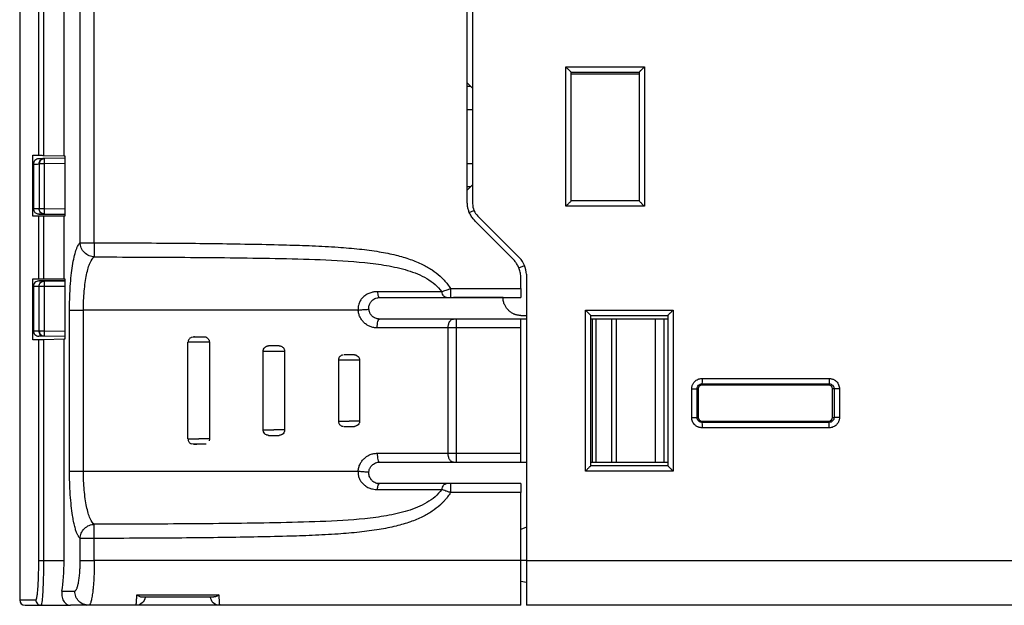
# Model space of a CAD drawing. Header units: inches. Extents: x 0 to 559, y 0 to 432.
# Tile 16 of 23: x 298 to 353, y 231 to 264. Entities that reach past the tile are written whole.
import ezdxf

# ---------------------------------------------------------------- set-up
doc = ezdxf.new("R2010")
doc.units = ezdxf.units.IN
doc.header["$LTSCALE"] = 10
doc.header["$MEASUREMENT"] = 0

msp = doc.modelspace()

# ---------------------------------------------------------------- linework, layer by layer
for p, q in [((323.051, 253.651), (323.051, 307.015)), ((323.351, 307.015), (323.351, 253.568)), ((301.432, 251.378), (301.432, 306.507)), ((302.219, 251.378), (302.219, 306.506)), ((299.117, 256.268), (299.117, 304.904)), ((299.401, 256.263), (299.401, 304.904)), ((298.051, 304.563), (298.051, 231.415)), ((300.534, 256.244), (300.534, 286.383)), ((328.551, 261.215), (332.951, 261.215)), ((328.551, 253.415), (328.551, 261.215)), ((328.851, 253.715), (328.851, 260.915)), ((328.851, 260.915), (332.651, 260.915)), ((328.851, 260.815), (332.651, 260.815)), ((328.851, 253.815), (328.851, 260.815)), ((332.651, 260.915), (332.651, 253.715)), ((332.951, 261.215), (332.951, 253.415)), ((323.351, 260.015), (323.051, 260.315)), ((323.254, 260.113), (323.051, 260.116)), ((323.351, 258.815), (323.051, 258.815)), ((298.792, 252.865), (298.792, 256.274)), ((298.792, 256.274), (299.117, 256.268)), ((298.818, 255.774), (298.818, 253.285)), ((299.13, 255.78), (299.13, 253.285)), ((299.401, 256.263), (300.534, 256.244)), ((300.575, 256.1), (299.424, 256.08)), ((300.575, 255.8), (299.424, 255.78)), ((299.424, 255.78), (299.424, 253.285)), ((300.534, 256.244), (300.575, 256.243)), ((300.575, 256.243), (300.575, 252.865)), ((323.051, 255.815), (323.351, 255.815)), ((323.051, 254.315), (323.351, 254.615)), ((323.051, 254.514), (323.254, 254.518)), ((328.851, 253.715), (328.851, 253.815)), ((332.651, 253.715), (328.851, 253.715)), ((298.818, 253.285), (299.13, 253.285)), ((299.424, 253.285), (300.575, 253.275)), ((323.165, 253.077), (323.427, 253.185)), ((332.951, 253.415), (328.551, 253.415)), ((299.117, 252.865), (298.792, 252.865)), ((299.114, 252.985), (300.575, 252.973)), ((299.117, 249.365), (299.117, 252.865)), ((299.401, 252.865), (299.117, 252.865)), ((299.401, 249.365), (299.401, 252.865)), ((300.534, 252.865), (299.401, 252.865)), ((299.427, 252.985), (300.575, 252.975)), ((300.534, 249.365), (300.534, 252.865)), ((300.575, 252.865), (300.534, 252.865)), ((325.582, 250.498), (323.49, 252.59)), ((323.644, 252.861), (325.97, 250.534)), ((325.929, 249.979), (326.252, 250.113)), ((298.792, 245.95), (298.792, 249.365)), ((298.792, 249.365), (299.117, 249.365)), ((300.575, 249.258), (299.115, 249.245)), ((299.117, 249.365), (299.401, 249.365)), ((299.401, 249.365), (300.534, 249.365)), ((299.427, 249.245), (300.575, 249.255)), ((300.534, 249.365), (300.575, 249.365)), ((300.575, 249.365), (300.575, 245.981)), ((326.051, 248.815), (326.051, 249.367)), ((326.351, 249.615), (326.351, 233.615)), ((298.817, 248.949), (298.817, 246.454)), ((298.818, 248.945), (298.818, 246.456)), ((299.13, 246.451), (299.13, 248.945)), ((299.424, 248.945), (300.575, 248.955)), ((299.424, 248.945), (299.424, 246.451)), ((322.113, 248.815), (326.051, 248.815)), ((322.113, 248.315), (326.051, 248.315)), ((325.051, 248.315), (322.275, 248.315)), ((300.836, 238.615), (300.836, 247.615)), ((301.612, 238.615), (301.612, 247.615)), ((329.651, 247.615), (334.551, 247.615)), ((329.651, 238.615), (329.651, 247.615)), ((334.551, 247.615), (334.551, 238.615)), ((326.051, 247.115), (322.452, 247.115)), ((322.452, 246.615), (322.452, 247.115)), ((326.051, 247.315), (326.351, 247.315)), ((326.351, 247.115), (326.051, 247.115)), ((329.951, 238.915), (329.951, 247.315)), ((329.951, 247.315), (334.251, 247.315)), ((330.051, 247.115), (329.951, 247.115)), ((330.051, 239.115), (330.051, 247.115)), ((330.251, 239.115), (330.251, 247.115)), ((331.111, 247.115), (330.251, 247.115)), ((331.111, 247.115), (331.111, 239.115)), ((331.371, 247.115), (331.371, 239.115)), ((333.57, 247.115), (331.371, 247.115)), ((333.57, 239.115), (333.57, 247.115)), ((334.051, 239.115), (334.051, 247.115)), ((334.251, 247.115), (334.051, 247.115)), ((334.251, 247.315), (334.251, 238.915)), ((299.424, 246.451), (300.575, 246.431)), ((322.452, 246.615), (321.982, 246.615)), ((321.982, 239.615), (321.982, 246.615)), ((326.051, 246.615), (322.452, 246.615)), ((322.452, 239.615), (322.452, 246.615)), ((326.051, 239.615), (326.051, 246.615)), ((299.117, 245.956), (298.792, 245.95)), ((299.117, 233.615), (299.117, 245.956)), ((300.534, 245.981), (299.401, 245.961)), ((299.401, 233.615), (299.401, 245.961)), ((300.575, 246.131), (299.424, 246.151)), ((300.534, 233.615), (300.534, 245.981)), ((300.575, 245.981), (300.534, 245.981)), ((307.642, 246.094), (307.752, 246.115)), ((307.452, 240.415), (307.452, 245.815)), ((308.65, 245.815), (308.65, 240.415)), ((311.653, 240.915), (311.653, 245.315)), ((312.849, 245.315), (312.849, 240.915)), ((315.851, 244.82), (315.851, 241.41)), ((315.855, 244.815), (315.857, 244.815)), ((317.04, 244.815), (317.04, 241.415)), ((336.164, 243.792), (343.265, 243.793)), ((335.586, 241.615), (335.586, 243.215)), ((335.886, 241.615), (335.886, 243.215)), ((335.951, 243.215), (335.886, 243.215)), ((335.951, 243.215), (335.951, 241.615)), ((336.151, 243.415), (336.163, 243.492)), ((343.251, 243.415), (336.151, 243.415)), ((336.163, 243.492), (343.263, 243.493)), ((343.263, 243.493), (343.251, 243.415)), ((343.541, 243.215), (343.451, 243.215)), ((343.451, 241.615), (343.451, 243.215)), ((343.841, 243.215), (343.541, 243.215)), ((343.541, 243.215), (343.541, 241.615)), ((343.841, 243.215), (343.841, 241.615)), ((335.886, 241.615), (335.951, 241.615)), ((343.451, 241.615), (343.541, 241.615)), ((315.857, 241.415), (315.855, 241.415)), ((336.163, 241.338), (336.151, 241.415)), ((336.151, 241.415), (343.251, 241.415)), ((343.263, 241.337), (336.163, 241.338)), ((343.265, 241.038), (336.164, 241.038)), ((343.251, 241.415), (343.263, 241.337)), ((307.752, 240.115), (307.641, 240.136)), ((321.982, 239.615), (322.452, 239.615)), ((322.452, 239.615), (326.051, 239.615)), ((322.452, 239.115), (322.452, 239.615)), ((322.452, 239.115), (326.051, 239.115)), ((326.051, 239.115), (326.351, 239.115)), ((329.951, 239.115), (330.051, 239.115)), ((334.251, 238.915), (329.951, 238.915)), ((330.251, 239.115), (331.111, 239.115)), ((331.371, 239.115), (333.57, 239.115)), ((334.051, 239.115), (334.251, 239.115)), ((334.551, 238.615), (329.651, 238.615)), ((326.051, 237.915), (322.113, 237.915)), ((326.051, 237.415), (322.113, 237.415)), ((326.051, 233.615), (326.051, 237.415)), ((326.351, 235.48), (326.051, 235.35)), ((301.432, 233.615), (301.432, 234.852)), ((302.219, 234.852), (302.206, 234.852)), ((302.219, 233.615), (302.219, 234.852)), ((299.401, 233.615), (300.534, 233.615)), ((326.051, 233.615), (302.219, 233.615)), ((326.351, 233.615), (326.051, 233.615)), ((326.351, 233.615), (359.651, 233.615)), ((326.351, 233.615), (326.351, 231.115)), ((326.051, 232.461), (326.351, 232.415)), ((300.411, 231.915), (301.123, 231.915)), ((304.603, 231.699), (309.17, 231.696)), ((304.88, 231.583), (308.891, 231.581)), ((308.708, 231.574), (305.056, 231.569)), ((298.051, 231.415), (298.955, 231.415)), ((299.255, 231.115), (299.282, 231.185)), ((299.255, 231.115), (300.895, 231.115)), ((301.91, 231.115), (300.895, 231.115)), ((301.769, 231.128), (302.004, 231.163)), ((301.91, 231.115), (301.772, 231.143)), ((304.558, 231.115), (301.91, 231.115)), ((309.206, 231.115), (304.558, 231.115)), ((326.051, 231.115), (309.206, 231.115)), ((359.651, 231.115), (326.351, 231.115))]:
    msp.add_line(p, q)
at = {"flags": 128}
for points in [[(299.117, 256.268), (299.126, 256.268), (299.144, 256.268), (299.172, 256.267), (299.207, 256.267), (299.249, 256.266), (299.296, 256.265), (299.347, 256.264), (299.401, 256.263)], [(299.401, 245.961), (299.347, 245.96), (299.296, 245.959), (299.249, 245.958), (299.207, 245.958), (299.172, 245.957), (299.144, 245.957), (299.126, 245.956), (299.117, 245.956)], [(311.665, 245.315), (311.747, 245.315), (311.891, 245.315), (312.08, 245.315), (312.291, 245.315), (312.496, 245.315), (312.671, 245.315), (312.794, 245.315), (312.849, 245.315)], [(317.04, 244.815), (316.962, 244.815), (316.822, 244.815), (316.634, 244.815), (316.424, 244.815), (316.218, 244.815), (316.04, 244.815), (315.914, 244.815), (315.855, 244.815)]]:
    msp.add_lwpolyline(points, dxfattribs=at)
for centre, radius, start, end in [((324.351, 253.568), 1, 180, 225), ((325.051, 249.615), 1.3, 0, 45), ((336.151, 243.215), 0.2, 90.0013, 179.9997), ((343.251, 243.215), 0.2, 0.0013, 89.9987), ((336.151, 241.615), 0.2, 180.0013, 269.9987), ((343.251, 241.615), 0.2, 270.0007, 359.9993), ((298.351, 231.415), 0.3, 180, 270)]:
    msp.add_arc(centre, radius, start, end)
msp.add_ellipse((300.074, 233.615), major_axis=(0, 2.5), ratio=0.183819, start_param=3.964626, end_param=4.712389)
for points, knots in [([(328.551, 261.215), (328.568, 261.199), (328.598, 261.169), (328.637, 261.129), (328.679, 261.087), (328.722, 261.044), (328.772, 260.995), (328.814, 260.952), (328.845, 260.921), (328.849, 260.917), (328.851, 260.915)], [0, 0, 0, 0, 0.123031, 0.222635, 0.298819, 0.441312, 0.56434, 0.725898, 0.869113, 1, 1, 1, 1]), ([(332.651, 260.915), (332.652, 260.916), (332.653, 260.917), (332.664, 260.928), (332.681, 260.945), (332.705, 260.969), (332.738, 261.002), (332.78, 261.044), (332.829, 261.093), (332.887, 261.151), (332.927, 261.192), (332.951, 261.215)], [0, 0, 0, 0, 0.077547, 0.158539, 0.244519, 0.336778, 0.436363, 0.559009, 0.701629, 0.824725, 1, 1, 1, 1]), ([(299.112, 256.074), (299.035, 256.073), (298.958, 256.04), (298.85, 255.929), (298.818, 255.852), (298.818, 255.774)], [0, 0, 0, 0, 0.5, 0.5, 1, 1, 1, 1]), ([(299.13, 255.78), (299.135, 255.818), (299.144, 255.895), (299.198, 255.983), (299.248, 256.014), (299.266, 256.024)], [0, 0, 0, 0, 0.396607, 0.793219, 1, 1, 1, 1]), ([(299.424, 255.78), (299.35, 255.78), (299.277, 255.78), (299.17, 255.78), (299.136, 255.78), (299.13, 255.78)], [0, 0, 0, 0, 0.5, 0.5, 1, 1, 1, 1]), ([(299.264, 256.027), (299.24, 256.008), (299.188, 255.967), (299.146, 255.875), (299.148, 255.808), (299.149, 255.775)], [0, 0, 0, 0, 0.307382, 0.664545, 1, 1, 1, 1]), ([(299.266, 256.024), (299.28, 256.036), (299.326, 256.071), (299.384, 256.076), (299.424, 256.08)], [0, 0, 0, 0, 0.323694, 1, 1, 1, 1]), ([(299.424, 256.08), (299.423, 256.08), (299.422, 256.047), (299.422, 255.936), (299.423, 255.858), (299.424, 255.78)], [0, 0, 0, 0, 0.5, 0.5, 1, 1, 1, 1]), ([(323.49, 252.59), (323.463, 252.619), (323.409, 252.675), (323.336, 252.768), (323.271, 252.865), (323.214, 252.968), (323.153, 253.1), (323.098, 253.261), (323.058, 253.454), (323.054, 253.585), (323.051, 253.651)], [0, 0, 0, 0, 0.100274, 0.1998, 0.299197, 0.399089, 0.500087, 0.666712, 0.832374, 1, 1, 1, 1]), ([(328.551, 253.415), (328.568, 253.432), (328.598, 253.462), (328.638, 253.501), (328.679, 253.543), (328.722, 253.586), (328.772, 253.636), (328.814, 253.678), (328.845, 253.709), (328.849, 253.713), (328.851, 253.715)], [0, 0, 0, 0, 0.122872, 0.222478, 0.298823, 0.441445, 0.564348, 0.725993, 0.869209, 1, 1, 1, 1]), ([(332.951, 253.415), (332.935, 253.432), (332.905, 253.462), (332.865, 253.502), (332.823, 253.543), (332.78, 253.586), (332.73, 253.636), (332.688, 253.678), (332.657, 253.709), (332.653, 253.713), (332.651, 253.715)], [0, 0, 0, 0, 0.123031, 0.222635, 0.298819, 0.441312, 0.56434, 0.725898, 0.869113, 1, 1, 1, 1]), ([(298.818, 253.285), (298.818, 253.272), (298.82, 253.241), (298.832, 253.189), (298.858, 253.13), (298.92, 253.049), (299.015, 252.993), (299.092, 252.987), (299.114, 252.985)], [0, 0, 0, 0, 0.0874427, 0.1996087, 0.3381574, 0.502541, 0.8536859, 1, 1, 1, 1]), ([(299.427, 252.985), (299.357, 252.986), (299.275, 253.016), (299.159, 253.133), (299.13, 253.215), (299.13, 253.285)], [0, 0, 0, 0, 0.5, 0.5, 1, 1, 1, 1]), ([(299.13, 253.285), (299.136, 253.285), (299.17, 253.285), (299.277, 253.285), (299.35, 253.285), (299.424, 253.285)], [0, 0, 0, 0, 0.5, 0.5, 1, 1, 1, 1]), ([(299.424, 253.285), (299.423, 253.207), (299.423, 253.129), (299.424, 253.018), (299.425, 252.985), (299.427, 252.985)], [0, 0, 0, 0, 0.5, 0.5, 1, 1, 1, 1]), ([(299.427, 252.985), (299.372, 252.985), (299.261, 252.985), (299.163, 252.985), (299.114, 252.985)], [0, 0, 0, 0, 0.497886, 1, 1, 1, 1]), ([(300.836, 247.615), (300.836, 247.68), (300.836, 247.808), (300.839, 248), (300.843, 248.191), (300.849, 248.38), (300.857, 248.568), (300.867, 248.754), (300.888, 249.09), (300.928, 249.558), (301.001, 250.109), (301.09, 250.584), (301.176, 250.902), (301.251, 251.104), (301.309, 251.226), (301.37, 251.321), (301.411, 251.359), (301.432, 251.378)], [0, 0, 0, 0, 0.035281, 0.070386, 0.105409, 0.140444, 0.175588, 0.210933, 0.246573, 0.370221, 0.493449, 0.619231, 0.744643, 0.808601, 0.872137, 0.935765, 1, 1, 1, 1]), ([(302.217, 250.586), (302.125, 250.588), (302.027, 250.608), (301.836, 250.688), (301.745, 250.748), (301.592, 250.902), (301.532, 250.995), (301.453, 251.187), (301.434, 251.286), (301.432, 251.378)], [0, 0, 0, 0, 0.25, 0.25, 0.5, 0.5, 0.75, 0.75, 1, 1, 1, 1]), ([(301.432, 251.378), (301.464, 251.378), (301.561, 251.378), (301.841, 251.378), (302.023, 251.378), (302.206, 251.378)], [0, 0, 0, 0, 0.5, 0.5, 1, 1, 1, 1]), ([(302.219, 251.378), (302.219, 251.291), (302.218, 251.197), (302.218, 251.016), (302.218, 250.929), (302.217, 250.778), (302.217, 250.716), (302.217, 250.626), (302.217, 250.598), (302.217, 250.586)], [0, 0, 0, 0, 0.25, 0.25, 0.5, 0.5, 0.75, 0.75, 1, 1, 1, 1]), ([(302.219, 251.378), (303.096, 251.376), (304.729, 251.371), (307.697, 251.351), (310.4, 251.317), (312.827, 251.264), (314.396, 251.214), (315.754, 251.143), (317, 251.039), (318.084, 250.896), (319.034, 250.709), (319.847, 250.473), (320.521, 250.196), (321.08, 249.88), (321.476, 249.578), (321.757, 249.301), (321.953, 249.067), (322.06, 248.899), (322.113, 248.815)], [0, 0, 0, 0, 0.128094, 0.238225, 0.433339, 0.522508, 0.592577, 0.66251, 0.720898, 0.775083, 0.821939, 0.862145, 0.898512, 0.92802, 0.955619, 0.970848, 0.98559, 1, 1, 1, 1]), ([(301.612, 247.615), (301.612, 247.976), (301.628, 248.338), (301.687, 249.012), (301.731, 249.325), (301.841, 249.863), (301.908, 250.088), (302.054, 250.425), (302.135, 250.537), (302.217, 250.586)], [0, 0, 0, 0, 0.25, 0.25, 0.5, 0.5, 0.75, 0.75, 1, 1, 1, 1]), ([(302.217, 250.586), (303.903, 250.583), (305.589, 250.577), (308.959, 250.553), (310.645, 250.535), (313.167, 250.488), (314.007, 250.468), (315.679, 250.402), (316.51, 250.357), (317.74, 250.23), (318.147, 250.179), (318.946, 250.04), (319.338, 249.953), (320.095, 249.719), (320.459, 249.571), (321.118, 249.183), (321.414, 248.94), (321.63, 248.644)], [0, 0, 0, 0, 0.25, 0.25, 0.5, 0.5, 0.625, 0.625, 0.75, 0.75, 0.8125, 0.8125, 0.875, 0.875, 0.9375, 0.9375, 1, 1, 1, 1]), ([(326.051, 249.367), (326.05, 249.409), (326.048, 249.492), (326.033, 249.617), (326.009, 249.74), (325.975, 249.861), (325.921, 250.005), (325.841, 250.169), (325.725, 250.344), (325.63, 250.447), (325.582, 250.498)], [0, 0, 0, 0, 0.100298, 0.199835, 0.299232, 0.399112, 0.500089, 0.666744, 0.832406, 1, 1, 1, 1]), ([(299.115, 249.245), (299.045, 249.244), (298.963, 249.215), (298.847, 249.098), (298.818, 249.016), (298.818, 248.945)], [0, 0, 0, 0, 0.5, 0.5, 1, 1, 1, 1]), ([(299.073, 249.237), (299.067, 249.237), (299.056, 249.236), (299.046, 249.232), (299.041, 249.23)], [0, 0, 0, 0, 0.57569, 1, 1, 1, 1]), ([(299.115, 249.245), (299.163, 249.245), (299.261, 249.245), (299.371, 249.245), (299.427, 249.245)], [0, 0, 0, 0, 0.499584, 1, 1, 1, 1]), ([(299.13, 248.945), (299.13, 249.015), (299.159, 249.098), (299.275, 249.215), (299.356, 249.244), (299.427, 249.245)], [0, 0, 0, 0, 0.5, 0.5, 1, 1, 1, 1]), ([(299.427, 249.245), (299.425, 249.245), (299.424, 249.213), (299.423, 249.102), (299.423, 249.024), (299.424, 248.945)], [0, 0, 0, 0, 0.5, 0.5, 1, 1, 1, 1]), ([(299.13, 248.945), (299.136, 248.945), (299.17, 248.945), (299.277, 248.945), (299.35, 248.945), (299.424, 248.945)], [0, 0, 0, 0, 0.5, 0.5, 1, 1, 1, 1]), ([(318.029, 248.644), (317.999, 248.643), (317.944, 248.642), (317.869, 248.634), (317.796, 248.621), (317.708, 248.603), (317.607, 248.572), (317.503, 248.527), (317.412, 248.473), (317.319, 248.408), (317.209, 248.318), (317.089, 248.184), (317.013, 248.024), (316.971, 247.891), (316.953, 247.794), (316.947, 247.705), (316.952, 247.646), (316.954, 247.615)], [0, 0, 0, 0, 0.053773, 0.099199, 0.136334, 0.186488, 0.262276, 0.327952, 0.393878, 0.456395, 0.534733, 0.654073, 0.776683, 0.846402, 0.897364, 0.947094, 1, 1, 1, 1]), ([(321.63, 248.644), (321.09, 248.644), (320.508, 248.644), (319.297, 248.644), (318.669, 248.644), (318.029, 248.644)], [0, 0, 0, 0, 0.5, 0.5, 1, 1, 1, 1]), ([(318.029, 248.644), (318.038, 248.554), (318.055, 248.466), (318.099, 248.345), (318.126, 248.315), (318.151, 248.315)], [0, 0, 0, 0, 0.5, 0.5, 1, 1, 1, 1]), ([(321.63, 248.644), (321.652, 248.652), (321.705, 248.673), (321.807, 248.71), (321.945, 248.76), (322.054, 248.796), (322.113, 248.815)], [0, 0, 0, 0, 0.162784, 0.381616, 0.660374, 1, 1, 1, 1]), ([(321.892, 248.315), (321.839, 248.315), (321.78, 248.345), (321.684, 248.466), (321.648, 248.554), (321.63, 248.644)], [0, 0, 0, 0, 0.5, 0.5, 1, 1, 1, 1]), ([(322.113, 248.815), (322.113, 248.684), (322.113, 248.554), (322.113, 248.369), (322.113, 248.315), (322.113, 248.315)], [0, 0, 0, 0, 0.5, 0.5, 1, 1, 1, 1]), ([(326.051, 248.815), (326.051, 248.793), (326.051, 248.75), (326.051, 248.686), (326.051, 248.625), (326.051, 248.567), (326.051, 248.512), (326.051, 248.454), (326.051, 248.398), (326.051, 248.352), (326.051, 248.32), (326.051, 248.317), (326.051, 248.315)], [0, 0, 0, 0, 0.08405, 0.16591, 0.247013, 0.328831, 0.412796, 0.500237, 0.619235, 0.750052, 0.872203, 1, 1, 1, 1]), ([(317.554, 247.661), (317.553, 247.676), (317.55, 247.715), (317.554, 247.79), (317.57, 247.875), (317.611, 247.987), (317.703, 248.133), (317.847, 248.245), (317.993, 248.297), (318.084, 248.313), (318.13, 248.315), (318.151, 248.315)], [0, 0, 0, 0, 0.040379, 0.106648, 0.19963, 0.280072, 0.445494, 0.716327, 0.857632, 0.935794, 1, 1, 1, 1]), ([(318.151, 248.315), (318.807, 248.315), (319.456, 248.315), (320.713, 248.315), (321.323, 248.315), (321.892, 248.315)], [0, 0, 0, 0, 0.5, 0.5, 1, 1, 1, 1]), ([(326.051, 247.315), (326.019, 247.316), (325.958, 247.318), (325.873, 247.33), (325.799, 247.347), (325.736, 247.366), (325.684, 247.385), (325.598, 247.421), (325.48, 247.488), (325.339, 247.605), (325.223, 247.745), (325.131, 247.91), (325.065, 248.099), (325.056, 248.242), (325.051, 248.315)], [0, 0, 0, 0, 0.061727, 0.116905, 0.165533, 0.20761, 0.243136, 0.272109, 0.386481, 0.500995, 0.622657, 0.729239, 0.860456, 1, 1, 1, 1]), ([(300.836, 247.615), (300.851, 247.615), (300.882, 247.615), (300.976, 247.615), (301.039, 247.615), (301.186, 247.615), (301.27, 247.615), (301.442, 247.615), (301.53, 247.615), (301.612, 247.615)], [0, 0, 0, 0, 0.25, 0.25, 0.5, 0.5, 0.75, 0.75, 1, 1, 1, 1]), ([(316.954, 247.615), (316.264, 247.615), (315.022, 247.615), (313.262, 247.615), (311.576, 247.615), (309.89, 247.615), (307.64, 247.615), (304.978, 247.615), (302.764, 247.615), (301.612, 247.615)], [0.0091042, 0.0091042, 0.0091042, 0.0091042, 0.1061628, 0.1789168, 0.2460742, 0.3335295, 0.4142574, 0.5695035, 0.7207861, 0.7207861, 0.7207861, 0.7207861]), ([(316.954, 247.615), (317.017, 247.621), (317.089, 247.628), (317.235, 247.641), (317.308, 247.647), (317.431, 247.656), (317.479, 247.659), (317.54, 247.662), (317.553, 247.662), (317.554, 247.661)], [0, 0, 0, 0, 0.25, 0.25, 0.5, 0.5, 0.75, 0.75, 1, 1, 1, 1]), ([(318.023, 246.615), (317.99, 246.616), (317.924, 246.618), (317.826, 246.632), (317.729, 246.656), (317.603, 246.699), (317.454, 246.775), (317.296, 246.899), (317.161, 247.049), (317.057, 247.223), (316.983, 247.413), (316.964, 247.548), (316.954, 247.615)], [0, 0, 0, 0, 0.063017, 0.125665, 0.188483, 0.252008, 0.37598, 0.500967, 0.625778, 0.750159, 0.875065, 1, 1, 1, 1]), ([(318.151, 247.115), (318.133, 247.116), (318.089, 247.117), (318.013, 247.129), (317.918, 247.159), (317.822, 247.209), (317.739, 247.276), (317.663, 247.36), (317.586, 247.484), (317.565, 247.597), (317.554, 247.661)], [0, 0, 0, 0, 0.066669, 0.157285, 0.271295, 0.41411, 0.526543, 0.633409, 0.791662, 1, 1, 1, 1]), ([(329.651, 247.615), (329.668, 247.599), (329.698, 247.569), (329.737, 247.529), (329.779, 247.487), (329.822, 247.444), (329.872, 247.395), (329.914, 247.352), (329.945, 247.321), (329.949, 247.317), (329.951, 247.315)], [0, 0, 0, 0, 0.123031, 0.222635, 0.298819, 0.441312, 0.56434, 0.725898, 0.869113, 1, 1, 1, 1]), ([(334.551, 247.615), (334.535, 247.599), (334.504, 247.569), (334.465, 247.529), (334.423, 247.487), (334.38, 247.444), (334.33, 247.394), (334.288, 247.352), (334.257, 247.321), (334.253, 247.317), (334.251, 247.315)], [0, 0, 0, 0, 0.122872, 0.222478, 0.298823, 0.441445, 0.564348, 0.725993, 0.869209, 1, 1, 1, 1]), ([(318.023, 246.615), (318.023, 246.677), (318.026, 246.743), (318.039, 246.868), (318.049, 246.927), (318.075, 247.023), (318.09, 247.059), (318.121, 247.105), (318.137, 247.115), (318.151, 247.115)], [0, 0, 0, 0, 0.25, 0.25, 0.5, 0.5, 0.75, 0.75, 1, 1, 1, 1]), ([(322.275, 247.115), (321.659, 247.115), (320.989, 247.115), (319.599, 247.115), (318.88, 247.115), (318.151, 247.115)], [0, 0, 0, 0, 0.5, 0.5, 1, 1, 1, 1]), ([(321.982, 246.615), (321.982, 246.674), (321.988, 246.738), (322.017, 246.861), (322.039, 246.92), (322.097, 247.018), (322.131, 247.056), (322.204, 247.104), (322.241, 247.115), (322.275, 247.115)], [0, 0, 0, 0, 0.25, 0.25, 0.5, 0.5, 0.75, 0.75, 1, 1, 1, 1]), ([(326.051, 246.615), (326.051, 246.746), (326.051, 246.876), (326.051, 247.061), (326.051, 247.115), (326.051, 247.115)], [0, 0, 0, 0, 0.5, 0.5, 1, 1, 1, 1]), ([(330.251, 247.115), (330.199, 247.115), (330.147, 247.115), (330.073, 247.115), (330.051, 247.115), (330.051, 247.115)], [0, 0, 0, 0, 0.5, 0.5, 1, 1, 1, 1]), ([(334.051, 247.115), (334.051, 247.115), (334.006, 247.115), (333.839, 247.115), (333.716, 247.115), (333.57, 247.115)], [0, 0, 0, 0, 0.5, 0.5, 1, 1, 1, 1]), ([(298.818, 246.456), (298.818, 246.378), (298.85, 246.301), (298.958, 246.19), (299.035, 246.157), (299.112, 246.156)], [0, 0, 0, 0, 0.5, 0.5, 1, 1, 1, 1]), ([(299.13, 246.451), (299.136, 246.451), (299.17, 246.451), (299.277, 246.451), (299.35, 246.451), (299.424, 246.451)], [0, 0, 0, 0, 0.5, 0.5, 1, 1, 1, 1]), ([(299.265, 246.206), (299.248, 246.217), (299.198, 246.247), (299.144, 246.335), (299.135, 246.412), (299.13, 246.451)], [0, 0, 0, 0, 0.205916, 0.602953, 1, 1, 1, 1]), ([(299.149, 246.455), (299.148, 246.423), (299.146, 246.355), (299.188, 246.264), (299.24, 246.223), (299.264, 246.204)], [0, 0, 0, 0, 0.335755, 0.693305, 1, 1, 1, 1]), ([(299.424, 246.451), (299.423, 246.372), (299.422, 246.294), (299.422, 246.183), (299.423, 246.151), (299.424, 246.151)], [0, 0, 0, 0, 0.5, 0.5, 1, 1, 1, 1]), ([(321.982, 246.615), (321.663, 246.615), (320.502, 246.615), (319.11, 246.615), (318.047, 246.615), (318.023, 246.615)], [0.7717541, 0.7717541, 0.7717541, 0.7717541, 0.8339383, 0.9855089, 0.989053, 0.989053, 0.989053, 0.989053]), ([(299.424, 246.151), (299.369, 246.152), (299.258, 246.154), (299.161, 246.155), (299.112, 246.156)], [0, 0, 0, 0, 0.499828, 1, 1, 1, 1]), ([(299.424, 246.151), (299.384, 246.154), (299.326, 246.159), (299.28, 246.195), (299.265, 246.206)], [0, 0, 0, 0, 0.675018, 1, 1, 1, 1]), ([(307.643, 246.095), (307.615, 246.081), (307.558, 246.053), (307.497, 245.982), (307.46, 245.901), (307.459, 245.843), (307.459, 245.815)], [0, 0, 0, 0, 0.250246, 0.507622, 0.7608, 1, 1, 1, 1]), ([(307.752, 246.115), (307.888, 246.115), (308.087, 246.115), (308.287, 246.115), (308.351, 246.115)], [0.29594336, 0.29594336, 0.29594336, 0.29594336, 0.31563289, 0.3247767, 0.3247767, 0.3247767, 0.3247767]), ([(308.46, 246.095), (308.457, 246.095), (308.452, 246.095), (308.411, 246.095), (308.334, 246.095), (308.224, 246.095), (308.126, 246.095), (308.031, 246.095), (307.951, 246.101), (307.881, 246.107), (307.828, 246.111), (307.785, 246.115), (307.777, 246.115), (307.773, 246.115)], [0, 0, 0, 0, 0.08308, 0.163981, 0.310582, 0.430596, 0.522249, 0.594688, 0.692313, 0.757204, 0.831911, 0.914155, 1, 1, 1, 1]), ([(308.459, 246.094), (308.46, 246.094), (308.48, 246.091), (308.516, 246.066), (308.564, 246.029), (308.603, 245.981), (308.64, 245.911), (308.646, 245.853), (308.65, 245.815)], [0, 0, 0, 0, 0.0049551, 0.173607, 0.345836, 0.5180546, 0.6867031, 1, 1, 1, 1]), ([(308.051, 245.815), (307.919, 245.815), (307.787, 245.815), (307.578, 245.815), (307.502, 245.815), (307.469, 245.815)], [0, 0, 0, 0, 0.5, 0.5, 1, 1, 1, 1]), ([(308.65, 245.815), (308.642, 245.815), (308.573, 245.815), (308.353, 245.815), (308.203, 245.815), (308.051, 245.815)], [0, 0, 0, 0, 0.5, 0.5, 1, 1, 1, 1]), ([(311.653, 245.315), (311.653, 245.328), (311.654, 245.352), (311.662, 245.39), (311.683, 245.452), (311.734, 245.534), (311.821, 245.588), (311.896, 245.612), (311.934, 245.614), (311.952, 245.615)], [0, 0, 0, 0, 0.078788, 0.158988, 0.241896, 0.500109, 0.758316, 0.881378, 1, 1, 1, 1]), ([(312.55, 245.615), (312.547, 245.615), (312.535, 245.615), (312.496, 245.615), (312.468, 245.615), (312.371, 245.615), (312.291, 245.615), (312.162, 245.615), (312.086, 245.615), (312.002, 245.615), (311.98, 245.615), (311.954, 245.615), (311.949, 245.615), (311.952, 245.615)], [0, 0, 0, 0, 0.125, 0.125, 0.25, 0.25, 0.5, 0.5, 0.75, 0.75, 0.875, 0.875, 1, 1, 1, 1]), ([(312.55, 245.615), (312.57, 245.614), (312.609, 245.612), (312.666, 245.595), (312.718, 245.567), (312.763, 245.528), (312.801, 245.483), (312.828, 245.43), (312.846, 245.374), (312.848, 245.335), (312.849, 245.315)], [0, 0, 0, 0, 0.128099, 0.251072, 0.374052, 0.502173, 0.626566, 0.751014, 0.875478, 1, 1, 1, 1]), ([(316.106, 245.106), (316.085, 245.103), (316.044, 245.098), (315.988, 245.067), (315.939, 245.028), (315.899, 244.979), (315.861, 244.909), (315.855, 244.851), (315.851, 244.813)], [0, 0, 0, 0, 0.145325, 0.289062, 0.43626, 0.583923, 0.728988, 1, 1, 1, 1]), ([(316.746, 245.115), (316.738, 245.115), (316.723, 245.115), (316.676, 245.115), (316.645, 245.115), (316.541, 245.115), (316.459, 245.115), (316.333, 245.115), (316.261, 245.115), (316.187, 245.115), (316.168, 245.115), (316.15, 245.115), (316.149, 245.115), (316.156, 245.115)], [0, 0, 0, 0, 0.125, 0.125, 0.25, 0.25, 0.5, 0.5, 0.75, 0.75, 0.875, 0.875, 1, 1, 1, 1]), ([(316.746, 245.115), (316.758, 245.115), (316.782, 245.114), (316.819, 245.106), (316.88, 245.085), (316.96, 245.034), (317.013, 244.947), (317.036, 244.872), (317.039, 244.834), (317.04, 244.815)], [0, 0, 0, 0, 0.078793, 0.158992, 0.24189, 0.500095, 0.758305, 0.881387, 1, 1, 1, 1]), ([(335.586, 243.215), (335.587, 243.241), (335.59, 243.293), (335.605, 243.367), (335.629, 243.438), (335.662, 243.504), (335.704, 243.567), (335.761, 243.633), (335.84, 243.698), (335.939, 243.751), (336.049, 243.785), (336.125, 243.79), (336.164, 243.792)], [0, 0, 0, 0, 0.086143, 0.16935, 0.250962, 0.332399, 0.41509, 0.500403, 0.621137, 0.749471, 0.869754, 1, 1, 1, 1]), ([(336.164, 243.792), (336.164, 243.715), (336.164, 243.639), (336.163, 243.528), (336.163, 243.495), (336.163, 243.492)], [0, 0, 0, 0, 0.5, 0.5, 1, 1, 1, 1]), ([(343.265, 243.793), (343.264, 243.723), (343.264, 243.643), (343.263, 243.527), (343.263, 243.496), (343.263, 243.493)], [0, 0, 0, 0, 0.5, 0.5, 1, 1, 1, 1]), ([(343.265, 243.793), (343.291, 243.792), (343.341, 243.789), (343.416, 243.774), (343.486, 243.75), (343.553, 243.717), (343.615, 243.675), (343.682, 243.617), (343.746, 243.539), (343.799, 243.44), (343.834, 243.33), (343.838, 243.254), (343.841, 243.215)], [0, 0, 0, 0, 0.085839, 0.168848, 0.250386, 0.331886, 0.41478, 0.500433, 0.621375, 0.749876, 0.870518, 1, 1, 1, 1]), ([(335.586, 243.215), (335.656, 243.215), (335.737, 243.215), (335.853, 243.215), (335.884, 243.215), (335.886, 243.215)], [0, 0, 0, 0, 0.5, 0.5, 1, 1, 1, 1]), ([(335.886, 243.215), (335.886, 243.288), (335.915, 243.359), (336.019, 243.463), (336.089, 243.492), (336.163, 243.492)], [0, 0, 0, 0, 0.5, 0.5, 1, 1, 1, 1]), ([(343.263, 243.493), (343.336, 243.493), (343.408, 243.464), (343.511, 243.36), (343.541, 243.289), (343.541, 243.215)], [0, 0, 0, 0, 0.5, 0.5, 1, 1, 1, 1]), ([(336.164, 241.038), (336.138, 241.04), (336.087, 241.042), (336.012, 241.057), (335.941, 241.081), (335.874, 241.114), (335.812, 241.156), (335.745, 241.213), (335.681, 241.292), (335.628, 241.391), (335.593, 241.501), (335.588, 241.576), (335.586, 241.615)], [0, 0, 0, 0, 0.086567, 0.170099, 0.251919, 0.333435, 0.416069, 0.501188, 0.621953, 0.750328, 0.870813, 1, 1, 1, 1]), ([(335.586, 241.615), (335.663, 241.615), (335.74, 241.615), (335.85, 241.615), (335.884, 241.615), (335.886, 241.615)], [0, 0, 0, 0, 0.5, 0.5, 1, 1, 1, 1]), ([(336.163, 241.338), (336.089, 241.339), (336.019, 241.368), (335.915, 241.471), (335.886, 241.542), (335.886, 241.615)], [0, 0, 0, 0, 0.5, 0.5, 1, 1, 1, 1]), ([(343.541, 241.615), (343.541, 241.542), (343.511, 241.47), (343.408, 241.367), (343.336, 241.337), (343.263, 241.337)], [0, 0, 0, 0, 0.5, 0.5, 1, 1, 1, 1]), ([(343.841, 241.615), (343.84, 241.589), (343.837, 241.538), (343.822, 241.463), (343.798, 241.393), (343.765, 241.326), (343.723, 241.263), (343.666, 241.197), (343.587, 241.132), (343.488, 241.079), (343.379, 241.044), (343.303, 241.04), (343.265, 241.038)], [0, 0, 0, 0, 0.0862532, 0.1695818, 0.2513261, 0.3329043, 0.4157432, 0.5012065, 0.6221661, 0.750725, 0.87157, 1, 1, 1, 1]), ([(343.841, 241.615), (343.771, 241.615), (343.691, 241.615), (343.575, 241.615), (343.544, 241.615), (343.541, 241.615)], [0, 0, 0, 0, 0.5, 0.5, 1, 1, 1, 1]), ([(311.952, 240.615), (311.94, 240.616), (311.915, 240.617), (311.878, 240.624), (311.816, 240.645), (311.734, 240.697), (311.68, 240.784), (311.656, 240.859), (311.654, 240.897), (311.653, 240.915)], [0, 0, 0, 0, 0.078793, 0.158992, 0.24189, 0.500097, 0.758305, 0.881382, 1, 1, 1, 1]), ([(311.665, 240.915), (311.694, 240.915), (311.77, 240.915), (311.981, 240.915), (312.116, 240.915), (312.251, 240.915)], [0, 0, 0, 0, 0.5, 0.5, 1, 1, 1, 1]), ([(312.849, 240.915), (312.836, 240.915), (312.766, 240.915), (312.547, 240.915), (312.4, 240.915), (312.251, 240.915)], [0, 0, 0, 0, 0.5, 0.5, 1, 1, 1, 1]), ([(312.849, 240.915), (312.848, 240.903), (312.847, 240.878), (312.84, 240.841), (312.819, 240.778), (312.768, 240.696), (312.681, 240.642), (312.606, 240.619), (312.569, 240.616), (312.55, 240.615)], [0, 0, 0, 0, 0.078796, 0.158995, 0.241892, 0.5001, 0.758307, 0.881373, 1, 1, 1, 1]), ([(315.851, 241.415), (315.855, 241.378), (315.862, 241.32), (315.9, 241.25), (315.94, 241.202), (315.989, 241.163), (316.048, 241.131), (316.093, 241.126), (316.117, 241.123)], [0, 0, 0, 0, 0.264204, 0.405506, 0.549263, 0.692538, 0.83242, 1, 1, 1, 1]), ([(315.855, 241.415), (315.87, 241.415), (315.941, 241.415), (316.159, 241.415), (316.305, 241.415), (316.451, 241.415)], [0, 0, 0, 0, 0.5, 0.5, 1, 1, 1, 1]), ([(316.156, 241.115), (316.154, 241.115), (316.15, 241.115), (316.158, 241.115), (316.18, 241.115), (316.22, 241.115), (316.287, 241.115), (316.395, 241.115), (316.512, 241.115), (316.619, 241.115), (316.695, 241.115), (316.733, 241.115), (316.742, 241.115), (316.746, 241.115)], [0, 0, 0, 0, 0.049715, 0.124805, 0.195376, 0.252715, 0.378538, 0.500267, 0.621982, 0.747787, 0.874323, 0.953781, 1, 1, 1, 1]), ([(317.04, 241.415), (317.013, 241.415), (316.938, 241.415), (316.726, 241.415), (316.589, 241.415), (316.451, 241.415)], [0, 0, 0, 0, 0.5, 0.5, 1, 1, 1, 1]), ([(317.04, 241.415), (317.039, 241.403), (317.038, 241.378), (317.031, 241.341), (317.01, 241.278), (316.96, 241.196), (316.875, 241.142), (316.801, 241.119), (316.764, 241.116), (316.746, 241.115)], [0, 0, 0, 0, 0.078781, 0.15898, 0.241893, 0.500104, 0.758308, 0.881373, 1, 1, 1, 1]), ([(336.163, 241.338), (336.163, 241.336), (336.163, 241.302), (336.164, 241.192), (336.164, 241.115), (336.164, 241.038)], [0, 0, 0, 0, 0.5, 0.5, 1, 1, 1, 1]), ([(343.265, 241.038), (343.264, 241.114), (343.264, 241.191), (343.263, 241.301), (343.263, 241.335), (343.263, 241.337)], [0, 0, 0, 0, 0.5, 0.5, 1, 1, 1, 1]), ([(307.459, 240.418), (307.459, 240.39), (307.46, 240.332), (307.496, 240.25), (307.557, 240.178), (307.614, 240.15), (307.642, 240.136)], [0, 0, 0, 0, 0.238753, 0.491844, 0.749413, 1, 1, 1, 1]), ([(307.469, 240.415), (307.502, 240.415), (307.578, 240.415), (307.787, 240.415), (307.919, 240.415), (308.051, 240.415)], [0, 0, 0, 0, 0.5, 0.5, 1, 1, 1, 1]), ([(308.65, 240.415), (308.646, 240.415), (308.627, 240.415), (308.559, 240.415), (308.509, 240.415), (308.39, 240.415), (308.321, 240.415), (308.183, 240.415), (308.114, 240.415), (308.051, 240.415)], [0, 0, 0, 0, 0.25, 0.25, 0.5, 0.5, 0.75, 0.75, 1, 1, 1, 1]), ([(308.65, 240.415), (308.649, 240.397), (308.647, 240.359), (308.635, 240.323), (308.628, 240.305)], [0, 0, 0, 0, 0.490465, 1, 1, 1, 1]), ([(311.952, 240.615), (311.952, 240.615), (311.951, 240.615), (311.966, 240.615), (311.993, 240.615), (312.04, 240.615), (312.114, 240.615), (312.226, 240.615), (312.342, 240.615), (312.444, 240.615), (312.512, 240.615), (312.542, 240.615), (312.548, 240.615), (312.55, 240.615)], [0, 0, 0, 0, 0.049715, 0.124811, 0.195485, 0.252733, 0.378568, 0.500264, 0.621947, 0.747766, 0.874321, 0.953499, 1, 1, 1, 1]), ([(308.351, 240.115), (308.287, 240.115), (308.087, 240.115), (307.888, 240.115), (307.752, 240.115)], [0.29594087, 0.29594087, 0.29594087, 0.29594087, 0.30508247, 0.3247745, 0.3247745, 0.3247745, 0.3247745]), ([(307.774, 240.115), (307.777, 240.115), (307.785, 240.116), (307.828, 240.119), (307.881, 240.124), (307.951, 240.129), (308.031, 240.136), (308.126, 240.136), (308.224, 240.136), (308.334, 240.136), (308.412, 240.136), (308.452, 240.136), (308.458, 240.136), (308.461, 240.136)], [0, 0, 0, 0, 0.085762, 0.167924, 0.242562, 0.3074, 0.404969, 0.477519, 0.569259, 0.689375, 0.836039, 0.91694, 1, 1, 1, 1]), ([(316.954, 238.615), (316.958, 238.649), (316.966, 238.717), (316.989, 238.817), (317.021, 238.914), (317.075, 239.038), (317.163, 239.184), (317.298, 239.334), (317.457, 239.457), (317.635, 239.547), (317.826, 239.605), (317.957, 239.612), (318.023, 239.615)], [0, 0, 0, 0, 0.0630983, 0.1256403, 0.1881773, 0.2512572, 0.376341, 0.5012789, 0.6257487, 0.7497433, 0.8751262, 1, 1, 1, 1]), ([(318.023, 239.615), (318.047, 239.615), (319.11, 239.615), (320.502, 239.615), (321.663, 239.615), (321.982, 239.615)], [0.7717544, 0.7717544, 0.7717544, 0.7717544, 0.7752982, 0.9268688, 0.989053, 0.989053, 0.989053, 0.989053]), ([(318.023, 239.615), (318.023, 239.556), (318.026, 239.493), (318.038, 239.37), (318.048, 239.31), (318.073, 239.213), (318.088, 239.175), (318.12, 239.126), (318.136, 239.115), (318.151, 239.115)], [0, 0, 0, 0, 0.25, 0.25, 0.5, 0.5, 0.75, 0.75, 1, 1, 1, 1]), ([(322.275, 239.115), (322.241, 239.115), (322.204, 239.126), (322.131, 239.175), (322.097, 239.213), (322.039, 239.31), (322.017, 239.37), (321.988, 239.493), (321.982, 239.556), (321.982, 239.615)], [0, 0, 0, 0, 0.25, 0.25, 0.5, 0.5, 0.75, 0.75, 1, 1, 1, 1]), ([(326.051, 239.115), (326.051, 239.115), (326.051, 239.169), (326.051, 239.354), (326.051, 239.484), (326.051, 239.615)], [0, 0, 0, 0, 0.5, 0.5, 1, 1, 1, 1]), ([(317.554, 238.57), (317.556, 238.592), (317.562, 238.637), (317.58, 238.704), (317.606, 238.77), (317.642, 238.835), (317.686, 238.897), (317.741, 238.955), (317.82, 239.02), (317.927, 239.077), (318.046, 239.111), (318.121, 239.114), (318.151, 239.115)], [0, 0, 0, 0, 0.071749, 0.146281, 0.223729, 0.304246, 0.387997, 0.475116, 0.572736, 0.731995, 0.892136, 1, 1, 1, 1]), ([(318.151, 239.115), (318.88, 239.115), (319.599, 239.115), (320.989, 239.115), (321.659, 239.115), (322.275, 239.115)], [0, 0, 0, 0, 0.5, 0.5, 1, 1, 1, 1]), ([(329.951, 238.915), (329.95, 238.915), (329.949, 238.913), (329.938, 238.903), (329.921, 238.885), (329.897, 238.861), (329.865, 238.829), (329.822, 238.786), (329.773, 238.737), (329.715, 238.679), (329.675, 238.639), (329.651, 238.615)], [0, 0, 0, 0, 0.077548, 0.15854, 0.24452, 0.336778, 0.436363, 0.559004, 0.701629, 0.824711, 1, 1, 1, 1]), ([(330.051, 239.115), (330.051, 239.115), (330.073, 239.115), (330.147, 239.115), (330.199, 239.115), (330.251, 239.115)], [0, 0, 0, 0, 0.5, 0.5, 1, 1, 1, 1]), ([(333.57, 239.115), (333.716, 239.115), (333.839, 239.115), (334.006, 239.115), (334.051, 239.115), (334.051, 239.115)], [0, 0, 0, 0, 0.5, 0.5, 1, 1, 1, 1]), ([(334.551, 238.615), (334.535, 238.632), (334.505, 238.662), (334.465, 238.702), (334.423, 238.743), (334.38, 238.786), (334.33, 238.836), (334.288, 238.878), (334.257, 238.909), (334.253, 238.913), (334.251, 238.915)], [0, 0, 0, 0, 0.123006, 0.222611, 0.29882, 0.441329, 0.564341, 0.725912, 0.869127, 1, 1, 1, 1]), ([(300.836, 238.615), (300.868, 238.615), (300.966, 238.615), (301.246, 238.615), (301.429, 238.615), (301.612, 238.615)], [0, 0, 0, 0, 0.5, 0.5, 1, 1, 1, 1]), ([(301.432, 234.852), (301.42, 234.863), (301.396, 234.883), (301.361, 234.926), (301.327, 234.978), (301.293, 235.04), (301.259, 235.111), (301.226, 235.193), (301.181, 235.322), (301.124, 235.517), (301.06, 235.804), (300.993, 236.181), (300.929, 236.671), (300.885, 237.181), (300.859, 237.611), (300.846, 237.941), (300.837, 238.277), (300.836, 238.502), (300.836, 238.615)], [0, 0, 0, 0, 0.036754, 0.073282, 0.109678, 0.146038, 0.182458, 0.219035, 0.255862, 0.339061, 0.42226, 0.50664, 0.629067, 0.75294, 0.815088, 0.876639, 0.938104, 1, 1, 1, 1]), ([(302.217, 235.645), (302.135, 235.694), (302.054, 235.806), (301.908, 236.143), (301.841, 236.368), (301.731, 236.906), (301.687, 237.219), (301.628, 237.893), (301.612, 238.254), (301.612, 238.615)], [0, 0, 0, 0, 0.25, 0.25, 0.5, 0.5, 0.75, 0.75, 1, 1, 1, 1]), ([(301.612, 238.615), (302.764, 238.615), (304.978, 238.615), (307.64, 238.615), (309.89, 238.615), (311.576, 238.615), (313.262, 238.615), (315.022, 238.615), (316.264, 238.615), (316.954, 238.615)], [0.0091042, 0.0091042, 0.0091042, 0.0091042, 0.1603868, 0.3156329, 0.3963608, 0.4838161, 0.5509736, 0.6237275, 0.7207861, 0.7207861, 0.7207861, 0.7207861]), ([(316.954, 238.615), (316.952, 238.595), (316.948, 238.556), (316.948, 238.497), (316.953, 238.432), (316.969, 238.349), (317, 238.246), (317.04, 238.153), (317.082, 238.073), (317.128, 238.005), (317.214, 237.909), (317.352, 237.791), (317.509, 237.695), (317.654, 237.643), (317.771, 237.615), (317.898, 237.595), (317.987, 237.589), (318.029, 237.587)], [0, 0, 0, 0, 0.034642, 0.068447, 0.101411, 0.14728, 0.21435, 0.28832, 0.3261, 0.37479, 0.434905, 0.559006, 0.704711, 0.769265, 0.839481, 0.923769, 1, 1, 1, 1]), ([(316.954, 238.615), (317.017, 238.609), (317.089, 238.603), (317.235, 238.59), (317.308, 238.584), (317.431, 238.575), (317.479, 238.571), (317.54, 238.568), (317.554, 238.569), (317.554, 238.57)], [0, 0, 0, 0, 0.25, 0.25, 0.5, 0.5, 0.75, 0.75, 1, 1, 1, 1]), ([(318.151, 237.915), (318.133, 237.916), (318.084, 237.917), (317.995, 237.933), (317.886, 237.972), (317.802, 238.024), (317.737, 238.079), (317.682, 238.137), (317.624, 238.221), (317.577, 238.328), (317.55, 238.447), (317.552, 238.529), (317.554, 238.57)], [0, 0, 0, 0, 0.055366, 0.148228, 0.280224, 0.419487, 0.468749, 0.552768, 0.667908, 0.780851, 0.891231, 1, 1, 1, 1]), ([(318.029, 237.587), (318.039, 237.685), (318.057, 237.775), (318.102, 237.89), (318.128, 237.915), (318.151, 237.915)], [0, 0, 0, 0, 0.5, 0.5, 1, 1, 1, 1]), ([(321.892, 237.915), (321.323, 237.915), (320.713, 237.915), (319.456, 237.915), (318.807, 237.915), (318.151, 237.915)], [0, 0, 0, 0, 0.5, 0.5, 1, 1, 1, 1]), ([(321.63, 237.587), (321.648, 237.676), (321.684, 237.765), (321.78, 237.885), (321.839, 237.915), (321.892, 237.915)], [0, 0, 0, 0, 0.5, 0.5, 1, 1, 1, 1]), ([(322.113, 237.915), (322.113, 237.915), (322.113, 237.861), (322.113, 237.676), (322.113, 237.546), (322.113, 237.415)], [0, 0, 0, 0, 0.5, 0.5, 1, 1, 1, 1]), ([(326.051, 237.915), (326.051, 237.914), (326.051, 237.913), (326.051, 237.899), (326.051, 237.875), (326.051, 237.834), (326.051, 237.772), (326.051, 237.695), (326.051, 237.608), (326.051, 237.513), (326.051, 237.448), (326.051, 237.415)], [0, 0, 0, 0, 0.08227, 0.165176, 0.250137, 0.374443, 0.500081, 0.622795, 0.750027, 0.875105, 1, 1, 1, 1]), ([(321.63, 237.587), (321.414, 237.29), (321.119, 237.047), (320.46, 236.659), (320.095, 236.512), (319.338, 236.279), (318.945, 236.192), (318.146, 236.052), (317.74, 236), (316.511, 235.874), (315.678, 235.829), (314.007, 235.763), (313.167, 235.743), (310.644, 235.695), (308.959, 235.677), (305.589, 235.653), (303.903, 235.648), (302.217, 235.645)], [0, 0, 0, 0, 0.0625, 0.0625, 0.125, 0.125, 0.1875, 0.1875, 0.25, 0.25, 0.375, 0.375, 0.5, 0.5, 0.75, 0.75, 1, 1, 1, 1]), ([(322.113, 237.415), (322.088, 237.374), (322.036, 237.29), (321.95, 237.169), (321.857, 237.051), (321.757, 236.936), (321.649, 236.824), (321.436, 236.623), (321.082, 236.352), (320.524, 236.036), (319.849, 235.759), (319.036, 235.523), (318.084, 235.334), (317, 235.192), (315.753, 235.088), (314.399, 235.017), (312.83, 234.967), (310.402, 234.913), (307.695, 234.879), (304.727, 234.86), (303.095, 234.855), (302.219, 234.852)], [0, 0, 0, 0, 0.007134, 0.014344, 0.02165, 0.029073, 0.036629, 0.044338, 0.071803, 0.101455, 0.137614, 0.17803, 0.224889, 0.279108, 0.337549, 0.407487, 0.476925, 0.566752, 0.761844, 0.872061, 1, 1, 1, 1]), ([(318.029, 237.587), (318.669, 237.587), (319.297, 237.587), (320.508, 237.587), (321.09, 237.587), (321.63, 237.587)], [0, 0, 0, 0, 0.5, 0.5, 1, 1, 1, 1]), ([(322.113, 237.415), (322.084, 237.425), (322.025, 237.445), (321.939, 237.474), (321.84, 237.508), (321.733, 237.547), (321.663, 237.574), (321.63, 237.587)], [0, 0, 0, 0, 0.169291, 0.336791, 0.501566, 0.759028, 1, 1, 1, 1]), ([(301.432, 234.852), (301.434, 234.945), (301.453, 235.044), (301.532, 235.236), (301.592, 235.328), (301.745, 235.482), (301.836, 235.543), (302.027, 235.623), (302.125, 235.642), (302.217, 235.645)], [0, 0, 0, 0, 0.25, 0.25, 0.5, 0.5, 0.75, 0.75, 1, 1, 1, 1]), ([(302.219, 234.852), (302.219, 234.883), (302.219, 234.945), (302.219, 235.038), (302.219, 235.129), (302.219, 235.218), (302.219, 235.301), (302.217, 235.389), (302.216, 235.477), (302.217, 235.556), (302.217, 235.616), (302.217, 235.635), (302.217, 235.645)], [0, 0, 0, 0, 0.080256, 0.162487, 0.24618, 0.330764, 0.415629, 0.500153, 0.61913, 0.744019, 0.871997, 1, 1, 1, 1]), ([(302.206, 234.852), (302.023, 234.852), (301.841, 234.852), (301.561, 234.852), (301.464, 234.852), (301.432, 234.852)], [0, 0, 0, 0, 0.5, 0.5, 1, 1, 1, 1]), ([(298.955, 231.415), (298.959, 231.416), (298.966, 231.418), (298.976, 231.433), (298.986, 231.456), (298.996, 231.489), (299.006, 231.531), (299.022, 231.617), (299.044, 231.775), (299.069, 232.052), (299.09, 232.391), (299.104, 232.735), (299.112, 233.054), (299.116, 233.333), (299.117, 233.521), (299.117, 233.615)], [0, 0, 0, 0, 0.0414968, 0.0828528, 0.1242468, 0.1658572, 0.2078595, 0.2504245, 0.3774866, 0.5029585, 0.6274201, 0.7540669, 0.8371009, 0.9186056, 1, 1, 1, 1]), ([(299.117, 233.615), (299.123, 233.615), (299.155, 233.615), (299.258, 233.615), (299.329, 233.615), (299.401, 233.615)], [0, 0, 0, 0, 0.5, 0.5, 1, 1, 1, 1]), ([(299.282, 231.185), (299.286, 231.194), (299.299, 231.218), (299.326, 231.423), (299.354, 231.762), (299.376, 232.233), (299.395, 232.813), (299.398, 233.298), (299.401, 233.615)], [0, 0, 0, 0, 0.066967, 0.199481, 0.43046, 0.579849, 0.724744, 1, 1, 1, 1]), ([(301.123, 231.915), (301.131, 231.916), (301.147, 231.918), (301.171, 231.935), (301.194, 231.961), (301.218, 231.998), (301.252, 232.068), (301.296, 232.194), (301.343, 232.409), (301.382, 232.671), (301.407, 232.937), (301.422, 233.183), (301.43, 233.398), (301.431, 233.543), (301.432, 233.615)], [0, 0, 0, 0, 0.050046, 0.099976, 0.150099, 0.200719, 0.25213, 0.379224, 0.505286, 0.629236, 0.75581, 0.838224, 0.919147, 1, 1, 1, 1]), ([(301.432, 233.615), (301.465, 233.615), (301.564, 233.615), (301.849, 233.615), (302.033, 233.615), (302.219, 233.615)], [0, 0, 0, 0, 0.5, 0.5, 1, 1, 1, 1]), ([(302.219, 233.615), (302.219, 233.563), (302.218, 233.459), (302.216, 233.303), (302.213, 233.146), (302.209, 232.99), (302.203, 232.836), (302.196, 232.683), (302.188, 232.532), (302.179, 232.385), (302.168, 232.243), (302.156, 232.105), (302.143, 231.973), (302.12, 231.776), (302.083, 231.529), (302.041, 231.343), (302.005, 231.234), (301.989, 231.199), (301.98, 231.18)], [0, 0, 0, 0, 0.0462007, 0.092833, 0.1398998, 0.187404, 0.2353482, 0.2837351, 0.3325672, 0.3818472, 0.4315774, 0.4817603, 0.5323981, 0.5834931, 0.7229742, 0.8763917, 0.932278, 1, 1, 1, 1]), ([(326.051, 231.115), (326.051, 231.115), (326.051, 231.18), (326.051, 231.431), (326.051, 231.616), (326.051, 232.079), (326.051, 232.356), (326.051, 232.961), (326.051, 233.288), (326.051, 233.615)], [0, 0, 0, 0, 0.25, 0.25, 0.5, 0.5, 0.75, 0.75, 1, 1, 1, 1]), ([(300.411, 231.915), (300.389, 231.787), (300.396, 231.669), (300.442, 231.467), (300.482, 231.384), (300.581, 231.248), (300.639, 231.199), (300.731, 231.149), (300.763, 231.136), (300.828, 231.119), (300.862, 231.115), (300.895, 231.115)], [0, 0, 0, 0, 0.25, 0.25, 0.5, 0.5, 0.75, 0.75, 0.875, 0.875, 1, 1, 1, 1]), ([(301.772, 231.143), (301.717, 231.151), (301.559, 231.173), (301.341, 231.338), (301.158, 231.6), (301.134, 231.81), (301.123, 231.915)], [0, 0, 0, 0, 0.153548, 0.435699, 0.717847, 1, 1, 1, 1]), ([(304.558, 231.115), (304.558, 231.116), (304.558, 231.118), (304.559, 231.133), (304.561, 231.156), (304.564, 231.19), (304.567, 231.233), (304.571, 231.286), (304.576, 231.349), (304.582, 231.422), (304.588, 231.505), (304.595, 231.596), (304.6, 231.665), (304.603, 231.699)], [0, 0, 0, 0, 0.087402, 0.1755, 0.264295, 0.35379, 0.443987, 0.534887, 0.626492, 0.718804, 0.811825, 0.905556, 1, 1, 1, 1]), ([(305.056, 231.567), (305.044, 231.445), (304.985, 231.328), (304.803, 231.162), (304.681, 231.115), (304.558, 231.115)], [0, 0, 0, 0, 0.5, 0.5, 1, 1, 1, 1]), ([(304.603, 231.7), (304.619, 231.689), (304.684, 231.644), (304.782, 231.591), (304.851, 231.592), (304.88, 231.593)], [0, 0, 0, 0, 0.168397, 0.659322, 1, 1, 1, 1]), ([(309.206, 231.115), (309.082, 231.115), (308.958, 231.164), (308.776, 231.332), (308.718, 231.452), (308.708, 231.576)], [0, 0, 0, 0, 0.5, 0.5, 1, 1, 1, 1]), ([(309.17, 231.697), (309.104, 231.653), (309.005, 231.588), (308.92, 231.59), (308.891, 231.591)], [0, 0, 0, 0, 0.65773, 1, 1, 1, 1]), ([(309.17, 231.696), (309.172, 231.662), (309.176, 231.593), (309.182, 231.502), (309.187, 231.42), (309.192, 231.348), (309.196, 231.285), (309.199, 231.232), (309.202, 231.189), (309.204, 231.156), (309.205, 231.132), (309.206, 231.118), (309.206, 231.116), (309.206, 231.115)], [0, 0, 0, 0, 0.094418, 0.18813, 0.281138, 0.373444, 0.465047, 0.55595, 0.646154, 0.73566, 0.824468, 0.912581, 1, 1, 1, 1]), ([(298.955, 231.415), (298.955, 231.345), (298.985, 231.262), (299.102, 231.145), (299.184, 231.115), (299.255, 231.115)], [0, 0, 0, 0, 0.5, 0.5, 1, 1, 1, 1]), ([(301.98, 231.18), (301.974, 231.171), (301.964, 231.152), (301.947, 231.132), (301.929, 231.118), (301.916, 231.116), (301.91, 231.115)], [0, 0, 0, 0, 0.224032, 0.465377, 0.724033, 1, 1, 1, 1])]:
    msp.add_open_spline(points, degree=3, knots=knots)
for points in [[(298.818, 255.774), (298.916, 255.776), (299.014, 255.778), (299.13, 255.78)], [(299.424, 256.08), (299.311, 256.078), (299.207, 256.076), (299.112, 256.074)], [(302.206, 251.378), (302.21, 251.378), (302.214, 251.378), (302.219, 251.378)], [(298.818, 248.945), (298.913, 248.945), (299.017, 248.945), (299.13, 248.945)], [(321.892, 248.315), (321.956, 248.315), (322.035, 248.315), (322.113, 248.315)], [(322.452, 247.115), (322.39, 247.115), (322.325, 247.115), (322.275, 247.115)], [(331.371, 247.115), (331.293, 247.115), (331.202, 247.115), (331.111, 247.115)], [(298.818, 246.456), (298.913, 246.454), (299.017, 246.452), (299.13, 246.451)], [(307.77, 246.115), (307.755, 246.115), (307.75, 246.115), (307.752, 246.115)], [(307.469, 245.815), (307.455, 245.815), (307.449, 245.815), (307.452, 245.815)], [(311.653, 245.315), (311.648, 245.315), (311.652, 245.315), (311.665, 245.315)], [(311.653, 240.915), (311.648, 240.915), (311.652, 240.915), (311.665, 240.915)], [(307.452, 240.415), (307.449, 240.415), (307.455, 240.415), (307.469, 240.415)], [(307.752, 240.115), (307.749, 240.115), (307.755, 240.115), (307.77, 240.115)], [(322.275, 239.115), (322.325, 239.115), (322.39, 239.115), (322.452, 239.115)], [(331.111, 239.115), (331.202, 239.115), (331.293, 239.115), (331.371, 239.115)], [(322.113, 237.915), (322.035, 237.915), (321.956, 237.915), (321.892, 237.915)], [(298.351, 231.115), (298.351, 231.115), (298.651, 231.115), (299.255, 231.115)]]:
    msp.add_open_spline(points, degree=3)

doc.saveas('drawing.dxf')
